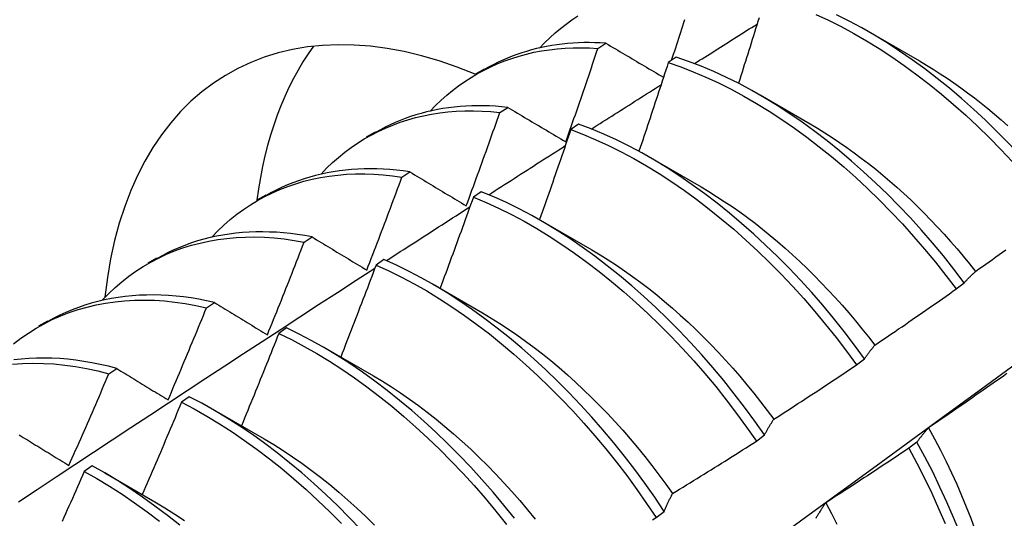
# Model space of a CAD drawing. Header units: inches. Extents: x 17 to 237, y 17 to 149.
# Tile 75 of 118: x 211.756 to 212.069, y 89.968 to 90.127. Entities that reach past the tile are written whole.
import ezdxf

# ---------------------------------------------------------------- set-up
doc = ezdxf.new("R2010")
doc.units = ezdxf.units.IN
doc.header["$MEASUREMENT"] = 0
doc.layers.add('Visible Edges(ANSI)', color=7, linetype='Continuous', lineweight=25)

msp = doc.modelspace()

# ---------------------------------------------------------------- linework, layer by layer
at = {"layer": 'Visible Edges(ANSI)'}
for p, q in [((212.02638, 90.12342), (212.04239, 90.1142)), ((211.93992, 90.11811), (211.94245, 90.11975)), ((211.96483, 90.1153), (211.96232, 90.11358)), ((211.901, 90.11), (211.90381, 90.11162)), ((211.99158, 90.10332), (212.00759, 90.09411)), ((211.90869, 90.09767), (211.91121, 90.09933)), ((211.93378, 90.09395), (211.93128, 90.09222)), ((211.8662, 90.08991), (211.86901, 90.09153)), ((211.95678, 90.08323), (211.97279, 90.07402)), ((211.87749, 90.07708), (211.88001, 90.07875)), ((211.90275, 90.07245), (211.90025, 90.07071)), ((211.8314, 90.06982), (211.83421, 90.07144)), ((211.92198, 90.06314), (211.938, 90.05393)), ((211.84633, 90.05633), (211.84885, 90.05801)), ((211.7966, 90.04973), (211.79941, 90.05135)), ((211.87174, 90.05081), (211.86923, 90.04905)), ((212.05409, 90.04145), (212.05665, 90.04341)), ((211.88718, 90.04305), (211.9032, 90.03383)), ((211.81521, 90.03543), (211.81772, 90.03713)), ((211.7618, 90.02964), (211.76462, 90.03126)), ((211.84073, 90.02902), (211.83823, 90.02726)), ((211.85239, 90.02296), (211.8684, 90.01374)), ((212.0223, 90.01722), (212.02487, 90.01918)), ((211.78411, 90.01439), (211.78662, 90.01609)), ((211.80974, 90.0071), (211.80723, 90.00532)), ((211.81759, 90.00287), (211.8336, 89.99365)), ((211.99043, 89.99293), (211.99301, 89.9949)), ((212.04158, 89.99265), (212.03896, 89.99067)), ((211.77874, 89.98503), (211.77623, 89.98324)), ((211.78279, 89.98278), (211.7988, 89.97356)), ((211.95848, 89.96858), (211.96107, 89.97055))]:
    msp.add_line(p, q, dxfattribs=at)
at = {"layer": 'Visible Edges(ANSI)', "flags": 128}
for points in [[(211.92133, 90.11822), (211.92293, 90.11989), (211.92458, 90.1215), (211.92628, 90.12303), (211.92802, 90.1245), (211.92981, 90.12589), (211.93165, 90.12722), (211.93352, 90.12847)], [(212.00938, 90.12896), (212.01341, 90.12708), (212.01745, 90.12505), (212.02149, 90.12286), (212.02552, 90.12052), (212.02955, 90.11804), (212.03356, 90.11541), (212.03755, 90.11264), (212.04152, 90.10973), (212.04547, 90.1067), (212.04938, 90.10353), (212.05326, 90.10024), (212.0571, 90.09683), (212.06089, 90.0933), (212.06464, 90.08966), (212.06833, 90.0859), (212.07196, 90.08204), (212.07553, 90.07808), (212.07903, 90.07402), (212.08246, 90.06986), (212.08581, 90.06562)], [(212.08837, 90.06757), (212.08501, 90.07181), (212.08158, 90.07596), (212.07807, 90.08001), (212.0745, 90.08396), (212.07086, 90.08782), (212.06717, 90.09156), (212.06342, 90.0952), (212.05962, 90.09872), (212.05578, 90.10212), (212.0519, 90.1054), (212.04798, 90.10856), (212.04404, 90.11158), (212.04006, 90.11448), (212.03606, 90.11723), (212.03205, 90.11985), (212.02803, 90.12233), (212.02399, 90.12465), (212.01995, 90.12683), (212.01592, 90.12885)], [(211.96339, 90.11432), (211.96372, 90.11532), (211.96405, 90.11632), (211.96438, 90.11732), (211.96471, 90.11833), (211.96504, 90.11933), (211.96537, 90.12033), (211.9657, 90.12134), (211.96603, 90.12234), (211.96636, 90.12334), (211.96668, 90.12435), (211.96701, 90.12535), (211.96733, 90.12635), (211.96766, 90.12736)], [(211.97067, 90.11327), (211.9715, 90.11379), (211.97233, 90.11432), (211.97316, 90.11484), (211.974, 90.11537), (211.97483, 90.1159), (211.97566, 90.11642), (211.97649, 90.11695), (211.97733, 90.11747), (211.97816, 90.118), (211.97899, 90.11852), (211.97982, 90.11905), (211.98065, 90.11958), (211.98149, 90.1201), (211.98232, 90.12063), (211.98315, 90.12115), (211.98398, 90.12168), (211.98482, 90.1222), (211.98565, 90.12272), (211.98648, 90.12325), (211.98731, 90.12377), (211.98815, 90.1243), (211.98898, 90.12482), (211.98981, 90.12535), (211.99064, 90.12587)], [(211.99126, 90.12786), (211.9909, 90.1267), (211.99054, 90.12555), (211.99018, 90.12439), (211.98982, 90.12323), (211.98946, 90.12208), (211.9891, 90.12092), (211.98874, 90.11976), (211.98838, 90.11861), (211.98801, 90.11745), (211.98765, 90.1163), (211.98729, 90.11514), (211.98692, 90.11398), (211.98656, 90.11283), (211.98619, 90.11167), (211.98583, 90.11052), (211.98546, 90.10936), (211.98509, 90.1082), (211.98472, 90.10705)], [(211.94245, 90.11975), (211.94066, 90.11986), (211.93889, 90.11993), (211.93713, 90.11996), (211.93539, 90.11995), (211.93366, 90.1199), (211.93194, 90.1198), (211.93024, 90.11967), (211.92856, 90.1195), (211.92688, 90.11928), (211.92523, 90.11903), (211.92359, 90.11874), (211.92197, 90.11841), (211.92036, 90.11804), (211.91877, 90.11763), (211.9172, 90.11718), (211.91565, 90.11669), (211.91412, 90.11617), (211.9126, 90.11561), (211.9111, 90.11501), (211.90962, 90.11437), (211.90817, 90.1137), (211.90673, 90.11299), (211.90531, 90.11224), (211.90391, 90.11145)], [(211.94245, 90.11975), (211.9432, 90.11931), (211.94396, 90.11886), (211.94472, 90.11841), (211.94548, 90.11796), (211.94624, 90.11751), (211.947, 90.11707), (211.94776, 90.11662), (211.94852, 90.11617), (211.94928, 90.11572), (211.95005, 90.11527), (211.95081, 90.11482), (211.95158, 90.11437), (211.95234, 90.11391), (211.95311, 90.11346), (211.95388, 90.11301), (211.95464, 90.11256), (211.95541, 90.11211), (211.95618, 90.11165), (211.95695, 90.1112), (211.95772, 90.11075), (211.9585, 90.11029), (211.95927, 90.10984), (211.96004, 90.10938), (211.96082, 90.10893)], [(211.88652, 90.09815), (211.88822, 90.09991), (211.88997, 90.1016), (211.89178, 90.10321), (211.89363, 90.10474), (211.89554, 90.1062), (211.8975, 90.10758), (211.8995, 90.10887), (211.90156, 90.11009), (211.90366, 90.11123), (211.9058, 90.11228), (211.90799, 90.11326), (211.91022, 90.11415), (211.91249, 90.11495), (211.91481, 90.11568), (211.91716, 90.11631), (211.91955, 90.11687), (211.92198, 90.11733), (211.92445, 90.11771), (211.92694, 90.118), (211.92948, 90.1182), (211.93204, 90.11831), (211.93464, 90.11834), (211.93727, 90.11827), (211.93992, 90.11811)], [(211.9297, 90.08831), (211.93014, 90.08955), (211.93057, 90.09079), (211.93101, 90.09203), (211.93144, 90.09327), (211.93187, 90.09451), (211.9323, 90.09575), (211.93273, 90.09699), (211.93316, 90.09823), (211.93359, 90.09948), (211.93402, 90.10072), (211.93445, 90.10196), (211.93487, 90.1032), (211.9353, 90.10444), (211.93572, 90.10568), (211.93615, 90.10693), (211.93657, 90.10817), (211.93699, 90.10941), (211.93741, 90.11065), (211.93783, 90.1119), (211.93825, 90.11314), (211.93867, 90.11438), (211.93909, 90.11562), (211.93951, 90.11687), (211.93992, 90.11811)], [(211.96232, 90.11358), (211.96194, 90.1124), (211.96156, 90.11123), (211.96118, 90.11005), (211.9608, 90.10887), (211.96041, 90.10769), (211.96003, 90.10652), (211.95965, 90.10534), (211.95926, 90.10416), (211.95888, 90.10298), (211.95849, 90.10181), (211.9581, 90.10063), (211.95772, 90.09945), (211.95733, 90.09828), (211.95694, 90.0971), (211.95655, 90.09592), (211.95616, 90.09475), (211.95577, 90.09357), (211.95538, 90.09239), (211.95498, 90.09122), (211.95459, 90.09004), (211.9542, 90.08886), (211.9538, 90.08769), (211.95341, 90.08651), (211.95301, 90.08534)], [(211.96232, 90.11358), (211.96631, 90.11222), (211.97032, 90.11069), (211.97434, 90.10899), (211.97837, 90.10712), (211.98241, 90.1051), (211.98645, 90.10292), (211.99048, 90.10059), (211.99451, 90.09811), (211.99852, 90.09549), (212.00251, 90.09272), (212.00649, 90.08982), (212.01043, 90.08679), (212.01435, 90.08363), (212.01823, 90.08034), (212.02207, 90.07693), (212.02586, 90.07341), (212.02961, 90.06977), (212.0333, 90.06602), (212.03694, 90.06217), (212.04051, 90.05821), (212.04402, 90.05416), (212.04745, 90.05001), (212.05081, 90.04578), (212.05409, 90.04145)], [(212.05665, 90.04341), (212.05337, 90.04773), (212.05001, 90.05196), (212.04657, 90.0561), (212.04306, 90.06014), (212.03948, 90.06409), (212.03584, 90.06794), (212.03214, 90.07168), (212.02839, 90.07531), (212.02459, 90.07882), (212.02075, 90.08222), (212.01686, 90.0855), (212.01295, 90.08865), (212.009, 90.09167), (212.00502, 90.09456), (212.00103, 90.09731), (211.99701, 90.09993), (211.99299, 90.1024), (211.98895, 90.10471), (211.98492, 90.10688), (211.98088, 90.10889), (211.97685, 90.11074), (211.97283, 90.11243), (211.96882, 90.11395), (211.96483, 90.1153)], [(212.04238, 90.11411), (212.04459, 90.11281), (212.04679, 90.11145), (212.04899, 90.11005), (212.05118, 90.1086), (212.05337, 90.1071), (212.05555, 90.10555), (212.05772, 90.10396), (212.05988, 90.10232), (212.06203, 90.10063), (212.06417, 90.09891), (212.0663, 90.09713), (212.06841, 90.09532), (212.07051, 90.09347)], [(211.93784, 90.09242), (211.93876, 90.09301), (211.93969, 90.0936), (211.94061, 90.09419), (211.94154, 90.09477), (211.94246, 90.09536), (211.94339, 90.09595), (211.94431, 90.09654), (211.94524, 90.09713), (211.94616, 90.09772), (211.94709, 90.09831), (211.94801, 90.0989), (211.94894, 90.09948), (211.94986, 90.10007), (211.95079, 90.10066), (211.95171, 90.10125), (211.95264, 90.10184), (211.95356, 90.10242), (211.95449, 90.10301), (211.95541, 90.1036), (211.95634, 90.10419), (211.95727, 90.10477), (211.95819, 90.10536), (211.95912, 90.10595), (211.96004, 90.10654)], [(211.85171, 90.07808), (211.8535, 90.07993), (211.85536, 90.0817), (211.85727, 90.08339), (211.85924, 90.08499), (211.86127, 90.0865), (211.86335, 90.08793), (211.86549, 90.08926), (211.86768, 90.09051), (211.86992, 90.09167), (211.87221, 90.09273), (211.87455, 90.0937), (211.87693, 90.09459), (211.87936, 90.09537), (211.88183, 90.09607), (211.88435, 90.09667), (211.88691, 90.09717), (211.88951, 90.09758), (211.89214, 90.09789), (211.89481, 90.0981), (211.89752, 90.09821), (211.90027, 90.09823), (211.90304, 90.09814), (211.90585, 90.09796), (211.90869, 90.09767)], [(211.91121, 90.09933), (211.90925, 90.09953), (211.90731, 90.09968), (211.90539, 90.09979), (211.90347, 90.09985), (211.90158, 90.09986), (211.8997, 90.09982), (211.89784, 90.09974), (211.89599, 90.09961), (211.89416, 90.09943), (211.89235, 90.09921), (211.89056, 90.09894), (211.88878, 90.09862), (211.88703, 90.09826), (211.88529, 90.09786), (211.88358, 90.0974), (211.88188, 90.09691), (211.88021, 90.09637), (211.87855, 90.09578), (211.87692, 90.09516), (211.87531, 90.09448), (211.87373, 90.09377), (211.87216, 90.09301), (211.87062, 90.09221), (211.86911, 90.09136)], [(211.89797, 90.06794), (211.89843, 90.06918), (211.89888, 90.07042), (211.89934, 90.07165), (211.89979, 90.07289), (211.90024, 90.07413), (211.9007, 90.07537), (211.90115, 90.0766), (211.9016, 90.07784), (211.90205, 90.07908), (211.90249, 90.08032), (211.90294, 90.08156), (211.90339, 90.0828), (211.90383, 90.08403), (211.90428, 90.08527), (211.90472, 90.08651), (211.90517, 90.08775), (211.90561, 90.08899), (211.90605, 90.09023), (211.90649, 90.09147), (211.90693, 90.09271), (211.90737, 90.09395), (211.90781, 90.09519), (211.90825, 90.09643), (211.90869, 90.09767)], [(211.91121, 90.09933), (211.91197, 90.09887), (211.91273, 90.09842), (211.91349, 90.09796), (211.91426, 90.09751), (211.91502, 90.09705), (211.91579, 90.09659), (211.91655, 90.09614), (211.91732, 90.09568), (211.91809, 90.09522), (211.91886, 90.09476), (211.91963, 90.0943), (211.9204, 90.09385), (211.92117, 90.09339), (211.92194, 90.09293), (211.92271, 90.09247), (211.92349, 90.09201), (211.92426, 90.09155), (211.92504, 90.09108), (211.92581, 90.09062), (211.92659, 90.09016), (211.92737, 90.0897), (211.92814, 90.08924), (211.92892, 90.08877), (211.9297, 90.08831)], [(212.02487, 90.01918), (212.02166, 90.02357), (212.01837, 90.02788), (212.015, 90.0321), (212.01156, 90.03624), (212.00804, 90.04027), (212.00446, 90.04422), (212.00081, 90.04806), (211.99711, 90.05179), (211.99336, 90.05542), (211.98956, 90.05893), (211.98571, 90.06233), (211.98183, 90.0656), (211.97791, 90.06875), (211.97396, 90.07176), (211.96999, 90.07465), (211.96599, 90.0774), (211.96198, 90.08), (211.95795, 90.08246), (211.95392, 90.08478), (211.94988, 90.08693), (211.94584, 90.08893), (211.94181, 90.09077), (211.93779, 90.09245), (211.93378, 90.09395)], [(212.00758, 90.09403), (212.00992, 90.09265), (212.01226, 90.0912), (212.01459, 90.0897), (212.01692, 90.08815), (212.01924, 90.08654), (212.02155, 90.08488), (212.02385, 90.08316), (212.02614, 90.0814), (212.02842, 90.07959), (212.03068, 90.07772), (212.03293, 90.07581), (212.03516, 90.07385), (212.03738, 90.07185), (212.03957, 90.0698), (212.04175, 90.06771), (212.04391, 90.06557), (212.04604, 90.06339), (212.04815, 90.06117), (212.05024, 90.05891), (212.0523, 90.05661), (212.05434, 90.05428), (212.05634, 90.0519), (212.05832, 90.04949), (212.06027, 90.04705)], [(211.93128, 90.09222), (211.93087, 90.09102), (211.93046, 90.08982), (211.93005, 90.08863), (211.92964, 90.08743), (211.92923, 90.08624), (211.92882, 90.08504), (211.92841, 90.08384), (211.928, 90.08265), (211.92759, 90.08145), (211.92717, 90.08026), (211.92676, 90.07906), (211.92634, 90.07786), (211.92593, 90.07667), (211.92551, 90.07547), (211.9251, 90.07428), (211.92468, 90.07308), (211.92426, 90.07189), (211.92384, 90.07069), (211.92342, 90.0695), (211.923, 90.0683), (211.92258, 90.06711), (211.92216, 90.06591), (211.92174, 90.06472), (211.92131, 90.06353)], [(211.93128, 90.09222), (211.93528, 90.0907), (211.93931, 90.08902), (211.94334, 90.08716), (211.94737, 90.08515), (211.95141, 90.08298), (211.95545, 90.08066), (211.95947, 90.07819), (211.96348, 90.07557), (211.96748, 90.07281), (211.97145, 90.06992), (211.9754, 90.06689), (211.97932, 90.06373), (211.9832, 90.06045), (211.98704, 90.05704), (211.99084, 90.05352), (211.99459, 90.04989), (211.99828, 90.04614), (212.00192, 90.0423), (212.0055, 90.03835), (212.00901, 90.0343), (212.01245, 90.03016), (212.01581, 90.02593), (212.0191, 90.02162), (212.0223, 90.01722)], [(211.90513, 90.07148), (211.90614, 90.07213), (211.90716, 90.07279), (211.90818, 90.07344), (211.90919, 90.07409), (211.91021, 90.07475), (211.91123, 90.0754), (211.91225, 90.07605), (211.91326, 90.0767), (211.91428, 90.07736), (211.9153, 90.07801), (211.91632, 90.07866), (211.91733, 90.07931), (211.91835, 90.07996), (211.91937, 90.08062), (211.92039, 90.08127), (211.9214, 90.08192), (211.92242, 90.08257), (211.92344, 90.08322), (211.92446, 90.08387), (211.92547, 90.08452), (211.92649, 90.08517), (211.92751, 90.08582), (211.92853, 90.08647), (211.92954, 90.08712)], [(211.8169, 90.058), (211.81879, 90.05996), (211.82074, 90.06181), (211.82277, 90.06357), (211.82485, 90.06524), (211.827, 90.0668), (211.82921, 90.06827), (211.83148, 90.06964), (211.83381, 90.07091), (211.83619, 90.07208), (211.83863, 90.07315), (211.84112, 90.07412), (211.84366, 90.07499), (211.84625, 90.07575), (211.84888, 90.07641), (211.85157, 90.07696), (211.85429, 90.0774), (211.85706, 90.07775), (211.85987, 90.07798), (211.86272, 90.0781), (211.86561, 90.07812), (211.86853, 90.07802), (211.87148, 90.07782), (211.87447, 90.0775), (211.87749, 90.07708)], [(211.88001, 90.07875), (211.87788, 90.07905), (211.87577, 90.0793), (211.87367, 90.0795), (211.87159, 90.07964), (211.86953, 90.07972), (211.86749, 90.07975), (211.86546, 90.07973), (211.86345, 90.07965), (211.86146, 90.07952), (211.85949, 90.07933), (211.85754, 90.07909), (211.85561, 90.0788), (211.8537, 90.07846), (211.85182, 90.07806), (211.84996, 90.07761), (211.84812, 90.07711), (211.8463, 90.07656), (211.84451, 90.07595), (211.84274, 90.0753), (211.841, 90.07459), (211.83929, 90.07384), (211.8376, 90.07303), (211.83594, 90.07218), (211.83431, 90.07127)], [(211.88001, 90.07875), (211.88075, 90.0783), (211.88149, 90.07785), (211.88223, 90.07741), (211.88297, 90.07696), (211.88371, 90.07651), (211.88446, 90.07607), (211.8852, 90.07562), (211.88594, 90.07517), (211.88669, 90.07472), (211.88744, 90.07427), (211.88818, 90.07382), (211.88893, 90.07337), (211.88968, 90.07292), (211.89043, 90.07247), (211.89118, 90.07202), (211.89193, 90.07157), (211.89269, 90.07112), (211.89344, 90.07067), (211.89419, 90.07021), (211.89495, 90.06976), (211.8957, 90.06931), (211.89646, 90.06885), (211.89722, 90.0684), (211.89797, 90.06794)], [(211.86628, 90.04745), (211.86676, 90.04868), (211.86723, 90.04991), (211.86771, 90.05114), (211.86818, 90.05238), (211.86865, 90.05361), (211.86913, 90.05484), (211.8696, 90.05608), (211.87007, 90.05731), (211.87054, 90.05855), (211.87101, 90.05978), (211.87148, 90.06101), (211.87194, 90.06225), (211.87241, 90.06348), (211.87288, 90.06472), (211.87334, 90.06595), (211.87381, 90.06719), (211.87427, 90.06842), (211.87473, 90.06966), (211.87519, 90.07089), (211.87565, 90.07213), (211.87611, 90.07337), (211.87657, 90.0746), (211.87703, 90.07584), (211.87749, 90.07708)], [(211.99301, 89.9949), (211.98988, 89.99935), (211.98667, 90.00373), (211.98337, 90.00803), (211.97999, 90.01225), (211.97654, 90.01637), (211.97302, 90.02041), (211.96944, 90.02434), (211.96579, 90.02818), (211.96209, 90.03191), (211.95833, 90.03553), (211.95453, 90.03904), (211.95068, 90.04243), (211.9468, 90.0457), (211.94288, 90.04885), (211.93893, 90.05186), (211.93495, 90.05474), (211.93096, 90.05748), (211.92694, 90.06008), (211.92292, 90.06253), (211.91888, 90.06483), (211.91484, 90.06698), (211.91081, 90.06897), (211.90678, 90.07079), (211.90275, 90.07245)], [(211.97278, 90.07396), (211.97526, 90.07249), (211.97773, 90.07095), (211.9802, 90.06936), (211.98266, 90.0677), (211.98511, 90.06598), (211.98755, 90.0642), (211.98998, 90.06237), (211.9924, 90.06047), (211.9948, 90.05853), (211.99719, 90.05652), (211.99955, 90.05447), (212.0019, 90.05236), (212.00423, 90.05021), (212.00654, 90.048), (212.00883, 90.04575), (212.01109, 90.04344), (212.01332, 90.0411), (212.01553, 90.03871), (212.01771, 90.03627), (212.01986, 90.0338), (212.02198, 90.03128), (212.02406, 90.02872), (212.02612, 90.02613), (212.02813, 90.0235)], [(211.90025, 90.07071), (211.89981, 90.0695), (211.89938, 90.06828), (211.89894, 90.06707), (211.89851, 90.06586), (211.89807, 90.06465), (211.89763, 90.06344), (211.89719, 90.06222), (211.89675, 90.06101), (211.89631, 90.0598), (211.89587, 90.05859), (211.89543, 90.05738), (211.89499, 90.05617), (211.89454, 90.05496), (211.8941, 90.05375), (211.89366, 90.05254), (211.89321, 90.05132), (211.89277, 90.05011), (211.89232, 90.0489), (211.89187, 90.04769), (211.89142, 90.04648), (211.89097, 90.04527), (211.89052, 90.04407), (211.89007, 90.04286), (211.88962, 90.04165)], [(211.90025, 90.07071), (211.90427, 90.06904), (211.9083, 90.0672), (211.91234, 90.0652), (211.91638, 90.06304), (211.92041, 90.06073), (211.92444, 90.05827), (211.92845, 90.05566), (211.93244, 90.0529), (211.93642, 90.05001), (211.94036, 90.04699), (211.94428, 90.04384), (211.94816, 90.04056), (211.95201, 90.03716), (211.95581, 90.03364), (211.95956, 90.03001), (211.96326, 90.02627), (211.9669, 90.02242), (211.97048, 90.01848), (211.974, 90.01444), (211.97744, 90.0103), (211.98081, 90.00608), (211.9841, 90.00178), (211.98731, 89.99739), (211.99043, 89.99293)], [(211.87253, 90.05046), (211.87364, 90.05117), (211.87474, 90.05189), (211.87585, 90.05261), (211.87696, 90.05333), (211.87807, 90.05404), (211.87918, 90.05476), (211.88029, 90.05548), (211.8814, 90.05619), (211.88251, 90.05691), (211.88362, 90.05763), (211.88473, 90.05834), (211.88584, 90.05906), (211.88695, 90.05978), (211.88806, 90.06049), (211.88917, 90.06121), (211.89028, 90.06192), (211.89139, 90.06264), (211.8925, 90.06335), (211.89361, 90.06407), (211.89472, 90.06478), (211.89583, 90.0655), (211.89694, 90.06621), (211.89805, 90.06693), (211.89916, 90.06764)], [(211.84885, 90.05801), (211.84655, 90.05843), (211.84426, 90.05879), (211.842, 90.05909), (211.83975, 90.05932), (211.83751, 90.05949), (211.8353, 90.05959), (211.83311, 90.05964), (211.83093, 90.05962), (211.82878, 90.05954), (211.82665, 90.0594), (211.82454, 90.0592), (211.82245, 90.05894), (211.82039, 90.05862), (211.81836, 90.05824), (211.81634, 90.05779), (211.81436, 90.05729), (211.8124, 90.05673), (211.81047, 90.05612), (211.80857, 90.05544), (211.80669, 90.0547), (211.80485, 90.05391), (211.80303, 90.05306), (211.80125, 90.05215), (211.7995, 90.05119)], [(211.78209, 90.03793), (211.78407, 90.03998), (211.78613, 90.04192), (211.78826, 90.04375), (211.79047, 90.04548), (211.79274, 90.0471), (211.79508, 90.04861), (211.79748, 90.05001), (211.79995, 90.0513), (211.80248, 90.05248), (211.80506, 90.05355), (211.8077, 90.05451), (211.8104, 90.05535), (211.81315, 90.05608), (211.81596, 90.05669), (211.81881, 90.05719), (211.8217, 90.05757), (211.82465, 90.05784), (211.82763, 90.05798), (211.83066, 90.05801), (211.83372, 90.05792), (211.83682, 90.0577), (211.83996, 90.05737), (211.84313, 90.05691), (211.84633, 90.05633)], [(211.83461, 90.02682), (211.83511, 90.02805), (211.83561, 90.02927), (211.83611, 90.0305), (211.8366, 90.03173), (211.8371, 90.03296), (211.83759, 90.03419), (211.83808, 90.03541), (211.83857, 90.03664), (211.83907, 90.03787), (211.83956, 90.0391), (211.84004, 90.04033), (211.84053, 90.04156), (211.84102, 90.04279), (211.84151, 90.04402), (211.84199, 90.04525), (211.84248, 90.04648), (211.84296, 90.04771), (211.84345, 90.04894), (211.84393, 90.05017), (211.84441, 90.0514), (211.84489, 90.05263), (211.84537, 90.05387), (211.84585, 90.0551), (211.84633, 90.05633)], [(211.84885, 90.05801), (211.84956, 90.05758), (211.85028, 90.05714), (211.851, 90.05671), (211.85172, 90.05627), (211.85244, 90.05583), (211.85316, 90.0554), (211.85388, 90.05496), (211.85461, 90.05452), (211.85533, 90.05408), (211.85605, 90.05364), (211.85678, 90.0532), (211.8575, 90.05276), (211.85823, 90.05232), (211.85896, 90.05188), (211.85969, 90.05144), (211.86042, 90.051), (211.86115, 90.05056), (211.86188, 90.05011), (211.86261, 90.04967), (211.86334, 90.04923), (211.86407, 90.04878), (211.86481, 90.04834), (211.86554, 90.04789), (211.86628, 90.04745)], [(211.93798, 90.05388), (211.9406, 90.05233), (211.94321, 90.0507), (211.94581, 90.04901), (211.9484, 90.04724), (211.95098, 90.04541), (211.95356, 90.04352), (211.95611, 90.04156), (211.95865, 90.03954), (211.96118, 90.03745), (211.96369, 90.03531), (211.96617, 90.03311), (211.96864, 90.03085), (211.97108, 90.02854), (211.9735, 90.02617), (211.97589, 90.02375), (211.97825, 90.02128), (211.98058, 90.01877), (211.98288, 90.0162), (211.98515, 90.01359), (211.98738, 90.01093), (211.98958, 90.00823), (211.99174, 90.00549), (211.99386, 90.00271), (211.99593, 89.99989)], [(212.06027, 90.04705), (212.06134, 90.04781), (212.06241, 90.04858), (212.06348, 90.04934), (212.06455, 90.0501), (212.06562, 90.05087), (212.06669, 90.05164), (212.06776, 90.05241), (212.06883, 90.05318), (212.06989, 90.05395)], [(211.96107, 89.97055), (211.95802, 89.97507), (211.95489, 89.97951), (211.95167, 89.98389), (211.94837, 89.98818), (211.94499, 89.99239), (211.94153, 89.99651), (211.93801, 90.00054), (211.93442, 90.00447), (211.93077, 90.00831), (211.92706, 90.01203), (211.9233, 90.01565), (211.9195, 90.01916), (211.91565, 90.02254), (211.91177, 90.02581), (211.90785, 90.02895), (211.90389, 90.03196), (211.89992, 90.03483), (211.89592, 90.03757), (211.89191, 90.04016), (211.88788, 90.0426), (211.88385, 90.04489), (211.87981, 90.04703), (211.87577, 90.049), (211.87174, 90.05081)], [(211.75533, 89.97359), (211.7613, 89.97755), (211.76727, 89.98151), (211.77324, 89.98546), (211.77921, 89.98941), (211.78518, 89.99335), (211.79115, 89.99729), (211.79712, 90.00123), (211.8031, 90.00516), (211.80907, 90.00908), (211.81505, 90.01301), (211.82103, 90.01692), (211.827, 90.02084), (211.83298, 90.02474), (211.83896, 90.02865), (211.84494, 90.03254), (211.85093, 90.03644), (211.85691, 90.04033), (211.86289, 90.04421), (211.86888, 90.04809)], [(211.86923, 90.04905), (211.86877, 90.04783), (211.86831, 90.04661), (211.86785, 90.04539), (211.86739, 90.04416), (211.86692, 90.04294), (211.86646, 90.04172), (211.86599, 90.0405), (211.86553, 90.03927), (211.86506, 90.03805), (211.86459, 90.03683), (211.86412, 90.03561), (211.86365, 90.03439), (211.86318, 90.03317), (211.86271, 90.03195), (211.86224, 90.03072), (211.86177, 90.0295), (211.8613, 90.02828), (211.86082, 90.02706), (211.86035, 90.02584), (211.85987, 90.02462), (211.8594, 90.0234), (211.85892, 90.02219), (211.85844, 90.02097), (211.85797, 90.01975)], [(211.86923, 90.04905), (211.87327, 90.04723), (211.8773, 90.04525), (211.88134, 90.0431), (211.88538, 90.0408), (211.8894, 90.03834), (211.89341, 90.03574), (211.89741, 90.033), (211.90138, 90.03011), (211.90533, 90.02709), (211.90925, 90.02394), (211.91313, 90.02067), (211.91698, 90.01727), (211.92078, 90.01376), (211.92453, 90.01013), (211.92823, 90.00639), (211.93188, 90.00255), (211.93546, 89.99861), (211.93898, 89.99458), (211.94243, 89.99045), (211.94581, 89.98623), (211.94911, 89.98193), (211.95232, 89.97756), (211.95545, 89.9731), (211.95848, 89.96858)], [(212.05665, 90.04341), (212.0568, 90.04357), (212.05694, 90.04374), (212.05709, 90.0439), (212.05724, 90.04406), (212.05738, 90.04422), (212.05753, 90.04438), (212.05768, 90.04453), (212.05783, 90.04469), (212.05798, 90.04485), (212.05812, 90.045), (212.05827, 90.04516), (212.05842, 90.04531), (212.05858, 90.04546), (212.05873, 90.04561), (212.05888, 90.04576), (212.05903, 90.04591), (212.05918, 90.04605), (212.05934, 90.0462), (212.05949, 90.04634), (212.05965, 90.04649), (212.0598, 90.04663), (212.05996, 90.04677), (212.06011, 90.04691), (212.06027, 90.04705)], [(212.02813, 90.0235), (212.02922, 90.02423), (212.03031, 90.02497), (212.0314, 90.02571), (212.03249, 90.02645), (212.03357, 90.02719), (212.03466, 90.02793), (212.03574, 90.02868), (212.03683, 90.02942), (212.03791, 90.03016), (212.03899, 90.03091), (212.04008, 90.03166), (212.04116, 90.0324), (212.04224, 90.03315), (212.04332, 90.0339), (212.0444, 90.03465), (212.04548, 90.0354), (212.04656, 90.03616), (212.04764, 90.03691), (212.04871, 90.03767), (212.04979, 90.03842), (212.05087, 90.03918), (212.05194, 90.03993), (212.05301, 90.04069), (212.05409, 90.04145)], [(211.75376, 90.02393), (211.75608, 90.02572), (211.75848, 90.02739), (211.76095, 90.02894), (211.76349, 90.03037), (211.76609, 90.03168), (211.76877, 90.03286), (211.77151, 90.03393), (211.77431, 90.03486), (211.77716, 90.03568), (211.78008, 90.03637), (211.78305, 90.03693), (211.78607, 90.03736), (211.78914, 90.03767), (211.79226, 90.03785), (211.79542, 90.0379), (211.79863, 90.03782), (211.80187, 90.03761), (211.80515, 90.03726), (211.80847, 90.03679), (211.81182, 90.03618), (211.81521, 90.03543)], [(211.81772, 90.03713), (211.81525, 90.03768), (211.81279, 90.03815), (211.81035, 90.03856), (211.80793, 90.03889), (211.80552, 90.03916), (211.80314, 90.03935), (211.80078, 90.03947), (211.79844, 90.03952), (211.79612, 90.03951), (211.79383, 90.03942), (211.79156, 90.03926), (211.78931, 90.03904), (211.78709, 90.03875), (211.7849, 90.03839), (211.78274, 90.03796), (211.78061, 90.03746), (211.7785, 90.0369), (211.77643, 90.03627), (211.77439, 90.03557), (211.77238, 90.03481), (211.77041, 90.03398), (211.76847, 90.03309), (211.76656, 90.03213), (211.76469, 90.03111)], [(211.81772, 90.03713), (211.81841, 90.0367), (211.81911, 90.03628), (211.81981, 90.03585), (211.8205, 90.03543), (211.8212, 90.035), (211.8219, 90.03458), (211.8226, 90.03415), (211.8233, 90.03372), (211.824, 90.0333), (211.8247, 90.03287), (211.8254, 90.03244), (211.82611, 90.03201), (211.82681, 90.03158), (211.82752, 90.03115), (211.82822, 90.03072), (211.82893, 90.03029), (211.82964, 90.02986), (211.83035, 90.02942), (211.83106, 90.02899), (211.83177, 90.02856), (211.83248, 90.02812), (211.83319, 90.02769), (211.8339, 90.02726), (211.83461, 90.02682)], [(211.80298, 90.00606), (211.8035, 90.00729), (211.80402, 90.00851), (211.80454, 90.00973), (211.80505, 90.01095), (211.80557, 90.01217), (211.80608, 90.01339), (211.8066, 90.01462), (211.80711, 90.01584), (211.80762, 90.01706), (211.80813, 90.01828), (211.80864, 90.01951), (211.80915, 90.02073), (211.80966, 90.02195), (211.81017, 90.02318), (211.81068, 90.0244), (211.81118, 90.02563), (211.81169, 90.02685), (211.81219, 90.02808), (211.8127, 90.0293), (211.8132, 90.03053), (211.8137, 90.03175), (211.81421, 90.03298), (211.81471, 90.03421), (211.81521, 90.03543)], [(211.90319, 90.0338), (211.90594, 90.03217), (211.90868, 90.03045), (211.91142, 90.02866), (211.91414, 90.02679), (211.91686, 90.02485), (211.91956, 90.02283), (211.92224, 90.02074), (211.92491, 90.01859), (211.92755, 90.01637), (211.93018, 90.01408), (211.93278, 90.01173), (211.93536, 90.00932), (211.93791, 90.00685), (211.94044, 90.00432), (211.94293, 90.00173), (211.94539, 89.99909), (211.94781, 89.9964), (211.9502, 89.99365), (211.95255, 89.99086), (211.95486, 89.98802), (211.95713, 89.98514), (211.95936, 89.98221), (211.96154, 89.97924), (211.96367, 89.97623)], [(211.91336, 89.96833), (211.90998, 89.97253), (211.90652, 89.97665), (211.90299, 89.98068), (211.8994, 89.98461), (211.89574, 89.98844), (211.89204, 89.99216), (211.88828, 89.99577), (211.88447, 89.99928), (211.88062, 90.00266), (211.87674, 90.00592), (211.87281, 90.00905), (211.86886, 90.01206), (211.86489, 90.01492), (211.86089, 90.01765), (211.85687, 90.02023), (211.85285, 90.02266), (211.84881, 90.02494), (211.84477, 90.02707), (211.84073, 90.02902)], [(211.83823, 90.02726), (211.83774, 90.02603), (211.83726, 90.0248), (211.83677, 90.02357), (211.83628, 90.02234), (211.83579, 90.02112), (211.8353, 90.01989), (211.83481, 90.01866), (211.83432, 90.01743), (211.83382, 90.01621), (211.83333, 90.01498), (211.83284, 90.01375), (211.83234, 90.01253), (211.83185, 90.0113), (211.83135, 90.01008), (211.83085, 90.00885), (211.83035, 90.00762), (211.82985, 90.0064), (211.82936, 90.00517), (211.82885, 90.00395), (211.82835, 90.00272), (211.82785, 90.0015), (211.82735, 90.00028), (211.82685, 89.99905), (211.82634, 89.99783)], [(211.83823, 90.02726), (211.84227, 90.02529), (211.84631, 90.02315), (211.85034, 90.02086), (211.85437, 90.01842), (211.85838, 90.01583), (211.86238, 90.01309), (211.86635, 90.01021), (211.8703, 90.0072), (211.87422, 90.00405), (211.8781, 90.00078), (211.88195, 89.99739), (211.88575, 89.99388), (211.88951, 89.99026), (211.89321, 89.98652), (211.89686, 89.98269), (211.90045, 89.97875), (211.90397, 89.97472), (211.90742, 89.97059), (211.9108, 89.96638)], [(212.02487, 90.01918), (212.025, 90.01938), (212.02513, 90.01957), (212.02526, 90.01976), (212.02539, 90.01995), (212.02553, 90.02013), (212.02566, 90.02032), (212.02579, 90.02051), (212.02593, 90.02069), (212.02606, 90.02088), (212.02619, 90.02106), (212.02633, 90.02124), (212.02647, 90.02142), (212.0266, 90.0216), (212.02674, 90.02178), (212.02688, 90.02195), (212.02701, 90.02213), (212.02715, 90.0223), (212.02729, 90.02248), (212.02743, 90.02265), (212.02757, 90.02282), (212.02771, 90.02299), (212.02785, 90.02316), (212.02799, 90.02333), (212.02813, 90.0235)], [(211.78662, 90.01609), (211.78397, 90.01678), (211.78134, 90.01739), (211.77873, 90.01792), (211.77614, 90.01836), (211.77356, 90.01873), (211.77101, 90.01902), (211.76848, 90.01923), (211.76597, 90.01936), (211.76348, 90.01941), (211.76102, 90.01939), (211.75859, 90.01928), (211.75619, 90.0191), (211.75381, 90.01885)], [(211.75336, 90.01748), (211.7566, 90.0177), (211.7599, 90.01779), (211.76324, 90.01773), (211.76662, 90.01753), (211.77005, 90.01719), (211.77351, 90.01671), (211.77701, 90.01608), (211.78055, 90.01531), (211.78411, 90.01439)], [(211.78662, 90.01609), (211.78729, 90.01568), (211.78797, 90.01527), (211.78864, 90.01486), (211.78932, 90.01444), (211.78999, 90.01403), (211.79067, 90.01361), (211.79134, 90.0132), (211.79202, 90.01278), (211.7927, 90.01237), (211.79338, 90.01195), (211.79406, 90.01153), (211.79474, 90.01112), (211.79542, 90.0107), (211.79611, 90.01028), (211.79679, 90.00986), (211.79747, 90.00944), (211.79816, 90.00902), (211.79885, 90.0086), (211.79953, 90.00818), (211.80022, 90.00776), (211.80091, 90.00733), (211.8016, 90.00691), (211.80229, 90.00649), (211.80298, 90.00606)], [(211.82522, 89.83764), (211.8366, 89.84584), (211.84797, 89.85404), (211.85933, 89.86224), (211.87068, 89.87044), (211.88202, 89.87864), (211.89335, 89.88683), (211.90467, 89.89503), (211.91598, 89.90322), (211.92728, 89.91142), (211.93857, 89.91961), (211.94985, 89.9278), (211.96112, 89.93599), (211.97237, 89.94418), (211.98362, 89.95236), (211.99487, 89.96054), (212.0061, 89.96872), (212.01732, 89.9769), (212.02853, 89.98508), (212.03973, 89.99325), (212.05093, 90.00142), (212.06211, 90.00958), (212.07329, 90.01774)], [(211.99593, 89.99989), (211.99704, 90.0006), (211.99815, 90.00131), (211.99925, 90.00202), (212.00035, 90.00274), (212.00146, 90.00345), (212.00256, 90.00417), (212.00366, 90.00488), (212.00476, 90.0056), (212.00586, 90.00632), (212.00696, 90.00704), (212.00806, 90.00776), (212.00916, 90.00848), (212.01026, 90.00921), (212.01136, 90.00993), (212.01246, 90.01065), (212.01355, 90.01138), (212.01465, 90.01211), (212.01574, 90.01283), (212.01684, 90.01356), (212.01793, 90.01429), (212.01902, 90.01502), (212.02011, 90.01576), (212.02121, 90.01649), (212.0223, 90.01722)], [(211.77137, 89.98518), (211.77191, 89.98639), (211.77245, 89.98761), (211.77299, 89.98882), (211.77353, 89.99004), (211.77407, 89.99125), (211.7746, 89.99247), (211.77514, 89.99368), (211.77567, 89.9949), (211.77621, 89.99611), (211.77674, 89.99733), (211.77727, 89.99855), (211.7778, 89.99976), (211.77833, 90.00098), (211.77886, 90.0022), (211.77939, 90.00342), (211.77992, 90.00463), (211.78045, 90.00585), (211.78097, 90.00707), (211.7815, 90.00829), (211.78202, 90.00951), (211.78254, 90.01073), (211.78307, 90.01195), (211.78359, 90.01317), (211.78411, 90.01439)], [(211.86839, 90.01372), (211.87128, 90.01201), (211.87416, 90.0102), (211.87703, 90.00831), (211.87988, 90.00633), (211.88273, 90.00427), (211.88556, 90.00214), (211.88837, 89.99992), (211.89116, 89.99763), (211.89393, 89.99527), (211.89667, 89.99284), (211.89939, 89.99033), (211.90208, 89.98777), (211.90474, 89.98513), (211.90736, 89.98244), (211.90995, 89.97968), (211.91251, 89.97686), (211.91502, 89.97399), (211.91749, 89.97107), (211.91992, 89.96809)], [(212.07019, 90.01444), (212.06911, 90.01368), (212.06804, 90.01292), (212.06696, 90.01216), (212.06588, 90.01141), (212.0648, 90.01065), (212.06372, 90.0099), (212.06264, 90.00914), (212.06156, 90.00839), (212.06048, 90.00764), (212.0594, 90.00689), (212.05831, 90.00614), (212.05723, 90.00539), (212.05615, 90.00464), (212.05506, 90.00389), (212.05398, 90.00315), (212.05289, 90.0024), (212.0518, 90.00166), (212.05072, 90.00091), (212.04963, 90.00017), (212.04854, 89.99943), (212.04745, 89.99869), (212.04636, 89.99795), (212.04527, 89.99721)], [(211.86438, 89.96474), (211.86072, 89.96857), (211.85701, 89.97229), (211.85325, 89.9759), (211.84944, 89.9794), (211.84559, 89.98278), (211.84171, 89.98603), (211.83778, 89.98916), (211.83383, 89.99216), (211.82985, 89.99501), (211.82586, 89.99773), (211.82184, 90.0003), (211.81781, 90.00273), (211.81378, 90.00499), (211.80974, 90.0071)], [(211.80723, 90.00532), (211.80672, 90.00409), (211.80621, 90.00286), (211.8057, 90.00163), (211.80518, 90.00041), (211.80467, 89.99918), (211.80415, 89.99795), (211.80364, 89.99672), (211.80312, 89.99549), (211.8026, 89.99427), (211.80209, 89.99304), (211.80157, 89.99181), (211.80105, 89.99059), (211.80053, 89.98936), (211.80001, 89.98814), (211.79948, 89.98691), (211.79896, 89.98568), (211.79844, 89.98446), (211.79791, 89.98323), (211.79739, 89.98201), (211.79686, 89.98079), (211.79634, 89.97956), (211.79581, 89.97834), (211.79528, 89.97711), (211.79475, 89.97589)], [(211.80723, 90.00532), (211.81127, 90.0032), (211.81531, 90.00092), (211.81933, 89.99849), (211.82335, 89.99591), (211.82735, 89.99318), (211.83132, 89.99031), (211.83527, 89.9873), (211.83919, 89.98417), (211.84308, 89.9809), (211.84692, 89.97751), (211.85073, 89.97401), (211.85448, 89.97039), (211.85819, 89.96666)], [(211.99301, 89.9949), (211.99312, 89.99512), (211.99324, 89.99534), (211.99336, 89.99555), (211.99348, 89.99577), (211.9936, 89.99599), (211.99371, 89.9962), (211.99383, 89.99642), (211.99395, 89.99663), (211.99407, 89.99684), (211.99419, 89.99705), (211.99432, 89.99726), (211.99444, 89.99747), (211.99456, 89.99768), (211.99468, 89.99789), (211.99481, 89.99809), (211.99493, 89.9983), (211.99505, 89.9985), (211.99518, 89.9987), (211.9953, 89.9989), (211.99543, 89.9991), (211.99555, 89.9993), (211.99568, 89.9995), (211.99581, 89.99969), (211.99593, 89.99989)], [(212.04527, 89.99721), (212.04511, 89.99704), (212.04495, 89.99686), (212.04479, 89.99668), (212.04463, 89.9965), (212.04447, 89.99631), (212.04431, 89.99613), (212.04416, 89.99595), (212.044, 89.99576), (212.04385, 89.99557), (212.04369, 89.99539), (212.04354, 89.9952), (212.04338, 89.99501), (212.04323, 89.99482), (212.04308, 89.99463), (212.04292, 89.99443), (212.04277, 89.99424), (212.04262, 89.99404), (212.04247, 89.99385), (212.04232, 89.99365), (212.04217, 89.99345), (212.04202, 89.99325), (212.04187, 89.99305), (212.04172, 89.99285), (212.04158, 89.99265)], [(212.04527, 89.99721), (212.04721, 89.99365), (212.04908, 89.99008), (212.05088, 89.98648), (212.0526, 89.98287), (212.05424, 89.97925), (212.05581, 89.97562), (212.0573, 89.97199), (212.05871, 89.96836), (212.06004, 89.96474), (212.06128, 89.96112), (212.06245, 89.95751), (212.06354, 89.95391), (212.06454, 89.95034), (212.06546, 89.94678), (212.0663, 89.94325), (212.06705, 89.93974), (212.06772, 89.93627), (212.0683, 89.93283), (212.06879, 89.92942), (212.0692, 89.92606), (212.06952, 89.92275)], [(211.75555, 89.99491), (211.7562, 89.99451), (211.75685, 89.99411), (211.7575, 89.99371), (211.75815, 89.99331), (211.75881, 89.99291), (211.75946, 89.99251), (211.76012, 89.9921), (211.76077, 89.9917), (211.76143, 89.9913), (211.76208, 89.99089), (211.76274, 89.99049), (211.7634, 89.99008), (211.76406, 89.98968), (211.76472, 89.98927), (211.76538, 89.98887), (211.76604, 89.98846), (211.76671, 89.98805), (211.76737, 89.98764), (211.76804, 89.98723), (211.7687, 89.98682), (211.76937, 89.98641), (211.77003, 89.986), (211.7707, 89.98559), (211.77137, 89.98518)], [(211.8336, 89.99364), (211.83662, 89.99184), (211.83963, 89.98995), (211.84263, 89.98795), (211.84562, 89.98587), (211.8486, 89.9837), (211.85156, 89.98144), (211.85449, 89.97909), (211.85741, 89.97667), (211.86029, 89.97416), (211.86315, 89.97158), (211.86598, 89.96892), (211.86878, 89.96619)], [(211.96367, 89.97623), (211.96479, 89.97691), (211.96592, 89.9776), (211.96704, 89.97828), (211.96816, 89.97897), (211.96928, 89.97966), (211.9704, 89.98035), (211.97151, 89.98104), (211.97263, 89.98173), (211.97375, 89.98242), (211.97487, 89.98311), (211.97598, 89.98381), (211.9771, 89.9845), (211.97821, 89.9852), (211.97933, 89.9859), (211.98044, 89.9866), (211.98155, 89.9873), (211.98266, 89.988), (211.98377, 89.9887), (211.98489, 89.9894), (211.986, 89.99011), (211.98711, 89.99081), (211.98821, 89.99152), (211.98932, 89.99222), (211.99043, 89.99293)], [(212.03896, 89.99067), (212.03787, 89.98993), (212.03678, 89.9892), (212.03568, 89.98847), (212.03459, 89.98773), (212.03349, 89.987), (212.0324, 89.98627), (212.0313, 89.98554), (212.0302, 89.98482), (212.0291, 89.98409), (212.028, 89.98336), (212.0269, 89.98264), (212.0258, 89.98192), (212.0247, 89.98119), (212.0236, 89.98047), (212.0225, 89.97975), (212.0214, 89.97903), (212.02029, 89.97831), (212.01919, 89.9776), (212.01808, 89.97688), (212.01698, 89.97616), (212.01587, 89.97545), (212.01477, 89.97474), (212.01366, 89.97402), (212.01255, 89.97331)], [(212.03896, 89.99067), (212.04151, 89.98591), (212.04395, 89.98112), (212.04627, 89.9763), (212.04847, 89.97147), (212.05056, 89.96663)], [(212.06963, 89.90276), (212.06929, 89.90717), (212.06882, 89.91164), (212.06822, 89.91618), (212.06749, 89.92078), (212.06663, 89.92542), (212.06564, 89.93012), (212.06452, 89.93485), (212.06327, 89.93962), (212.0619, 89.94442), (212.06041, 89.94924), (212.05879, 89.95407), (212.05705, 89.95892), (212.05519, 89.96377), (212.05321, 89.96862), (212.05112, 89.97346), (212.04891, 89.97829), (212.04658, 89.98311), (212.04413, 89.98789), (212.04158, 89.99265)], [(211.80668, 89.96615), (211.80276, 89.96927), (211.7988, 89.97225), (211.79482, 89.9751), (211.79082, 89.97781), (211.78681, 89.98037), (211.78278, 89.98278), (211.77874, 89.98503)], [(211.77623, 89.98324), (211.7757, 89.98202), (211.77517, 89.98079), (211.77463, 89.97957), (211.77409, 89.97835), (211.77356, 89.97712), (211.77302, 89.9759), (211.77248, 89.97468), (211.77194, 89.97345), (211.7714, 89.97223), (211.77086, 89.97101), (211.77032, 89.96979), (211.76977, 89.96857), (211.76923, 89.96735)], [(211.77623, 89.98324), (211.78027, 89.98098), (211.7843, 89.97856), (211.78832, 89.97599), (211.79232, 89.97327), (211.79629, 89.97041), (211.80024, 89.96741)], [(211.96107, 89.97055), (211.96117, 89.9708), (211.96128, 89.97105), (211.96138, 89.97129), (211.96148, 89.97154), (211.96159, 89.97179), (211.96169, 89.97203), (211.9618, 89.97227), (211.96191, 89.97251), (211.96201, 89.97275), (211.96212, 89.97299), (211.96223, 89.97323), (211.96234, 89.97347), (211.96245, 89.9737), (211.96256, 89.97394), (211.96267, 89.97417), (211.96278, 89.97441), (211.96289, 89.97464), (211.963, 89.97487), (211.96311, 89.9751), (211.96322, 89.97532), (211.96333, 89.97555), (211.96345, 89.97578), (211.96356, 89.976), (211.96367, 89.97623)], [(211.7988, 89.97356), (211.80196, 89.97168), (211.80511, 89.96969), (211.80824, 89.9676)], [(212.01255, 89.97331), (212.01241, 89.97311), (212.01226, 89.9729), (212.01211, 89.97269), (212.01197, 89.97248), (212.01182, 89.97227), (212.01168, 89.97206), (212.01154, 89.97185), (212.0114, 89.97164), (212.01125, 89.97142), (212.01111, 89.97121), (212.01097, 89.97099), (212.01083, 89.97077), (212.01069, 89.97056), (212.01055, 89.97034), (212.01041, 89.97012), (212.01027, 89.9699), (212.01014, 89.96967), (212.01, 89.96945), (212.00986, 89.96922), (212.00973, 89.969), (212.00959, 89.96877), (212.00946, 89.96854), (212.00932, 89.96832)], [(212.01255, 89.97331), (212.01434, 89.96989), (212.01606, 89.96645)], [(211.95736, 89.9679), (211.95848, 89.96858)]]:
    msp.add_lwpolyline(points, dxfattribs=at)
at = {"layer": 'Visible Edges(ANSI)'}
for centre, start_param, end_param in [((211.91977, 89.94127), 5.635521, 6.95234), ((211.96785, 89.96903), 0.249151, 0.647664)]:
    msp.add_ellipse(centre, major_axis=(-0.0975, 0.16887), ratio=0.57735, start_param=start_param, end_param=end_param, dxfattribs=at)

doc.saveas('drawing.dxf')
